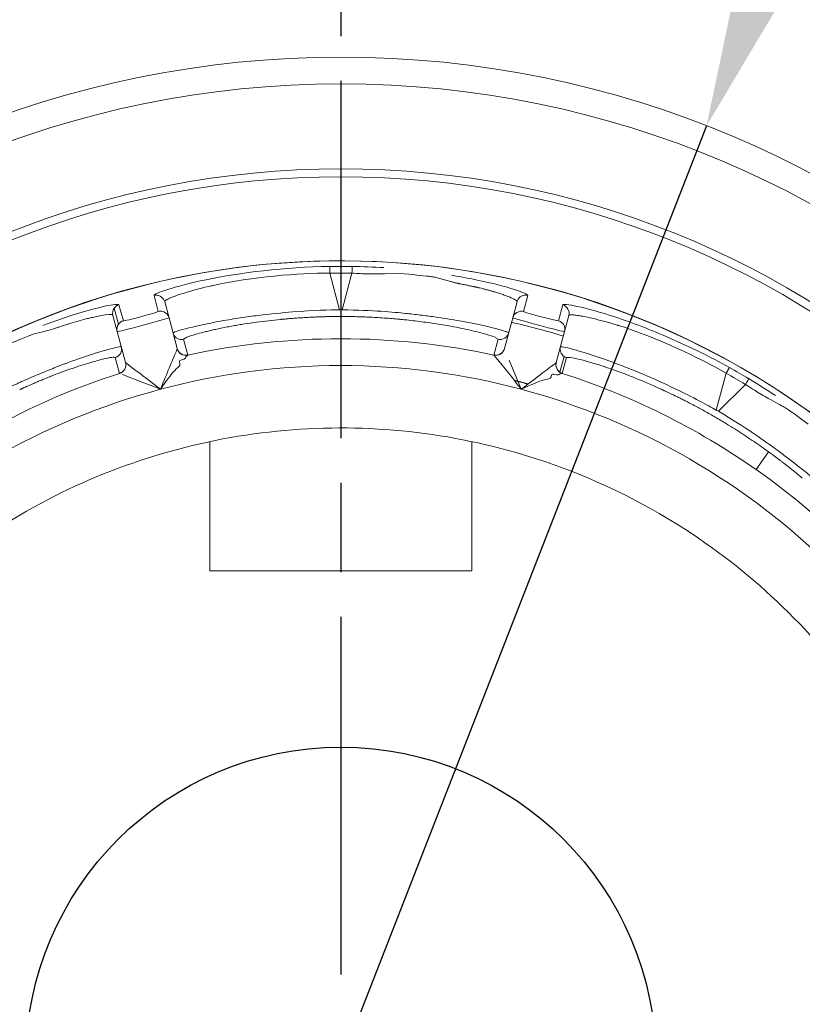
# Model space of a CAD drawing. Extents: x 0 to 283, y 0 to 196.
# Tile 21 of 28: x 228.49 to 232.87, y 95.86 to 101.37. Entities that reach past the tile are written whole.
import ezdxf

# ---------------------------------------------------------------- set-up
doc = ezdxf.new("R2010")
doc.units = 0
doc.linetypes.add('CENTER', pattern=[12, 8, -1, 2, -1])
doc.layers.get('0').update_dxf_attribs({"linetype": 'CONTINUOUS'})
doc.layers.get('DEFPOINTS').update_dxf_attribs({"linetype": 'CONTINUOUS'})
doc.layers.add('CTR', color=7, linetype='CENTER')
doc.layers.add('DIM', color=7, linetype='CONTINUOUS')
doc.layers.add('TANGENT EDGES', color=7, linetype='CONTINUOUS', lineweight=0)
doc.layers.add('VISIBLE', color=255, linetype='CONTINUOUS', lineweight=0)
doc.styles.add('SANSSERIF', font='sanss___.ttf')
doc.dimstyles.new('ISO-25', dxfattribs={"dimtxt": 2.5, "dimasz": 2.5, "dimexe": 1.25, "dimexo": 1, "dimgap": 0.6, "dimtad": 1, "dimdec": 1, "dimzin": 9, "dimdsep": 46, "dimtxsty": 'SANSSERIF', "dimcen": 0.75, "dimadec": 1, "dimazin": 0, "dimtfac": 1, "dimtdec": 1, "dimtmove": 0, "dimatfit": 3, "dimfxl": 1, "dimarcsym": 0})
doc.dimstyles.new('ISO-25$0', dxfattribs={"dimtxt": 2.5, "dimasz": 2.5, "dimexe": 1.25, "dimexo": 1, "dimgap": 0.6, "dimtad": 1, "dimdec": 1, "dimzin": 9, "dimdsep": 46, "dimtxsty": 'SANSSERIF', "dimcen": 0.75, "dimadec": 1, "dimazin": 0, "dimtfac": 1, "dimtdec": 1, "dimtmove": 0, "dimatfit": 3, "dimfxl": 1, "dimarcsym": 0})

# ---------------------------------------------------------------- blocks, each defined once
blk = doc.blocks.new('*D10')
at = {"layer": 'DEFPOINTS', "color": 0, "transparency": 16777216}
for p in [(230.2915, 95.5383), (239.1665, 73.8132), (256.1127, 73.8132)]:
    blk.add_point(p, dxfattribs=at)
at = {"layer": 'DIM', "color": 0, "lineweight": -2, "transparency": 16777216}
for p, q in [((256.1127, 95.5383), (256.1127, 120.1341)), ((232.2915, 95.5383), (258.6127, 95.5383)), ((256.1127, 78.8132), (256.1127, 90.5383)), ((241.1665, 73.8132), (258.6127, 73.8132))]:
    blk.add_line(p, q, dxfattribs=at)
at = {"layer": 'DIM', "color": 0, "transparency": 16777216}
for points in [[(255.2794, 90.5383), (256.946, 90.5383), (256.1127, 95.5383)], [(255.2794, 78.8132), (256.946, 78.8132), (256.1127, 73.8132)]]:
    blk.add_solid(points, dxfattribs=at)
at = {"layer": 'DIM', "color": 0, "transparency": 16777216, "insert": (252.3338, 110.5939), "char_height": 5, "attachment_point": 5, "rotation": 90, "style": 'SANSSERIF'}
blk.add_mtext('43.45', dxfattribs=at)
blk = doc.blocks.new('*D32')
at = {"color": 0, "lineweight": -2, "transparency": 16777216}
for p, q in [((234.1534, 105.4361), (235.9711, 110.094)), ((232.3357, 100.7782), (228.2459, 90.2979)), ((212.8528, 50.8526), (226.4282, 85.64))]:
    blk.add_line(p, q, dxfattribs=at)
at = {"color": 0, "transparency": 16777216}
for points in [[(233.3771, 105.7391), (234.9297, 105.1332), (232.3357, 100.7782)], [(225.6519, 85.943), (227.2045, 85.3371), (228.2459, 90.2979)]]:
    blk.add_solid(points, dxfattribs=at)
at = {"layer": 'DEFPOINTS', "color": 0, "transparency": 16777216}
for p in [(232.3357, 100.7782), (228.2459, 90.2979)]:
    blk.add_point(p, dxfattribs=at)
at = {"color": 0, "transparency": 16777216, "insert": (213.0431, 61.8292), "char_height": 5, "attachment_point": 5, "rotation": 68.6823, "style": 'SANSSERIF'}
blk.add_mtext('∅22.5', dxfattribs=at)

msp = doc.modelspace()

# ---------------------------------------------------------------- linework, layer by layer
msp.add_circle((230.2908, 95.5393), 1.7627)
at = {"layer": 'CTR', "ltscale": 0.25}
msp.add_line((230.2915, 107.0303), (230.2915, 84.0439), dxfattribs=at)
at = {"layer": 'TANGENT EDGES'}
for p, q in [((230.2908, 100.5381), (230.2908, 100.4935)), ((230.2292, 99.9917), (230.2286, 99.9547)), ((230.2286, 99.9547), (230.2838, 99.7488)), ((230.2979, 99.7488), (230.353, 99.9547)), ((229.0744, 99.6879), (229.0499, 99.7774)), ((229.2458, 99.8299), (229.2693, 99.7401)), ((231.3123, 99.7401), (231.3358, 99.8299)), ((231.5317, 99.7774), (231.5072, 99.6879)), ((229.0473, 99.6685), (229.0233, 99.7581)), ((230.2979, 99.7488), (230.2838, 99.7488)), ((229.4112, 99.5841), (229.429, 99.5954)), ((229.4112, 99.5841), (229.4348, 99.4959)), ((231.1468, 99.496), (231.1704, 99.5841)), ((231.1532, 99.5951), (231.1704, 99.5841)), ((229.376, 99.5316), (229.376, 99.5318)), ((229.0862, 99.4542), (229.0863, 99.454)), ((229.4348, 99.4957), (229.4348, 99.4959)), ((231.5387, 99.4884), (231.5151, 99.4003)), ((231.5521, 99.4818), (231.5285, 99.3937)), ((231.5521, 99.4818), (231.5732, 99.4827)), ((232.3901, 99.1882), (232.4452, 99.3941)), ((232.4642, 99.4259), (232.4452, 99.3941)), ((232.4023, 99.1812), (232.553, 99.3319)), ((232.4023, 99.1812), (232.3901, 99.1882)), ((232.6133, 98.8549), (232.6832, 98.9548))]:
    msp.add_line(p, q, dxfattribs=at)
for centre, radius, start, end in [((230.2908, 95.5381), 4.9555, 90, 176.2396), ((230.2908, 95.5381), 4.9555, 3.7604, 90), ((230.2908, 95.5381), 4.4848, 0, 145), ((231.3243, 99.7812), 0.05, 90.0388, 164.9449), ((229.0642, 99.7295), 0.05, 145.0125, 194.9478), ((229.2818, 99.6874), 0.0542, 90.4702, 103.3442), ((229.2814, 99.6916), 0.05, 15, 89.9999), ((231.3002, 99.6916), 0.05, 76.025, 165), ((229.0882, 99.6399), 0.05, 145, 195), ((229.0882, 99.6399), 0.05, 106.0252, 145), ((230.2908, 95.5381), 4.1737, 89.9044, 90.0956), ((231.4934, 99.6399), 0.05, 345, 73.9748), ((229.4007, 99.6329), 0.05, 195.0157, 269.9623), ((231.181, 99.6329), 0.05, 257.7665, 344.9989), ((230.2908, 95.5381), 4.0491, 77.7949, 102.2051), ((229.4243, 99.5448), 0.05, 195, 282.2035), ((229.4242, 99.5445), 0.05, 195, 282.1871), ((231.1574, 99.5448), 0.05, 257.7661, 344.9999), ((231.5674, 99.5294), 0.05, 165.0123, 234.9713), ((229.0379, 99.4413), 0.05, 287.7863, 15), ((229.0381, 99.4411), 0.05, 287.7949, 15), ((231.5435, 99.4411), 0.05, 165, 252.1871), ((231.5437, 99.4413), 0.05, 165, 235), ((230.2908, 95.5381), 3.8992, 90, 105), ((230.2908, 95.5381), 3.8992, 75, 90), ((231.5437, 99.4413), 0.05, 235, 252.2136), ((230.2908, 95.5381), 4.0491, 55, 72.2051), ((230.2908, 95.5381), 3.8992, 105, 135), ((230.2908, 95.5381), 3.8992, 45, 75), ((230.2908, 95.5381), 4.1737, 59.9045, 60.0956), ((230.2908, 95.5381), 4.0491, 47.7949, 55)]:
    msp.add_arc(centre, radius, start, end, dxfattribs=at)
for centre, major_axis, ratio, start_param, end_param in [((230.2908, 95.8844), (-4.2143, 0), 0.965926, -1.585559, -1.556034), ((230.352, 99.9418), (0.0011, 0.05), 0.015547, -1.308973, -0.033514), ((230.3119, 99.6284), (-0.8748, -0.0562), 0.11442, -0.808772, -0.758321), ((230.2248, 99.6668), (0.9381, -0.0907), 0.085481, 0.567883, 0.766747), ((232.3543, 99.0697), (-0.7858, 0.3889), 0.114498, -0.808968, -0.758541), ((230.464, 95.838), (-3.6497, 2.1072), 0.965926, -1.585559, -1.556034), ((232.5456, 99.3212), (0.026, 0.0427), 0.015547, -1.308973, -0.033514), ((232.2999, 98.9921), (-0.6517, 0.3793), 0.235943, -1.66115, -1.562096)]:
    msp.add_ellipse(centre, major_axis=major_axis, ratio=ratio, start_param=start_param, end_param=end_param, dxfattribs=at)
for points, knots in [([(230.2292, 99.9917), (229.9772, 99.9883), (229.7231, 99.9563), (229.3537, 99.8792), (229.2446, 99.8401), (229.2458, 99.8299)], [-1, -1, -1, -1, -0.5, -0.5, 0, 0, 0, 0]), ([(229.3057, 99.7942), (229.3055, 99.795), (229.3054, 99.7963), (229.3084, 99.7997), (229.31, 99.8011), (229.3138, 99.8036), (229.3152, 99.8046), (229.3188, 99.8066), (229.3219, 99.8082), (229.3288, 99.8117), (229.3358, 99.815), (229.3489, 99.8204), (229.3561, 99.8232), (229.3643, 99.8263), (229.37, 99.8284), (229.3709, 99.8287), (229.4175, 99.8453), (229.4667, 99.8589), (229.5233, 99.8733), (229.5395, 99.8772), (229.5579, 99.8815), (229.563, 99.8826), (229.5691, 99.884), (229.5709, 99.8844), (229.5739, 99.8851), (229.5693, 99.884), (229.7928, 99.9339), (230.0549, 99.9549), (230.2286, 99.9547)], [0, 0, 0, 0, 0.0625, 0.0625, 0.09375, 0.09375, 0.109375, 0.109375, 0.125, 0.125, 0.1875, 0.1875, 0.21875, 0.234375, 0.234375, 0.25, 0.25, 0.375, 0.375, 0.4375, 0.4375, 0.46875, 0.46875, 0.484375, 0.484375, 0.5, 0.5, 1, 1, 1, 1]), ([(230.8981, 99.9093), (230.9009, 99.9085), (230.9037, 99.9076), (230.9066, 99.9068), (230.9094, 99.906), (230.9124, 99.9052), (230.9154, 99.9044), (230.9185, 99.9036), (230.9216, 99.9028), (230.9247, 99.9021), (230.9263, 99.9017), (230.9279, 99.9013), (230.9295, 99.9009), (230.9311, 99.9005), (230.9328, 99.9001), (230.9344, 99.8997), (230.9361, 99.8993), (230.9377, 99.899), (230.9394, 99.8986), (230.9411, 99.8982), (230.9428, 99.8978), (230.9445, 99.8975), (230.9462, 99.8971), (230.9479, 99.8967), (230.9497, 99.8963), (230.9514, 99.896), (230.9532, 99.8956), (230.955, 99.8952), (230.9585, 99.8945), (230.9626, 99.8937), (230.9665, 99.8929), (230.9703, 99.8921), (230.9741, 99.8913), (230.9778, 99.8906), (230.9815, 99.8898), (230.9852, 99.8891), (230.9887, 99.8884), (230.9923, 99.8876), (230.9957, 99.8869), (230.9991, 99.8862), (231.006, 99.8848), (231.0125, 99.8835), (231.0187, 99.8822), (231.0218, 99.8815), (231.0249, 99.8809), (231.0279, 99.8803), (231.0294, 99.8799), (231.0309, 99.8796), (231.0323, 99.8793), (231.0338, 99.879), (231.0352, 99.8787), (231.0366, 99.8784), (231.0381, 99.8781), (231.0395, 99.8778), (231.0409, 99.8775), (231.0416, 99.8773), (231.0422, 99.8772), (231.0429, 99.877), (231.0436, 99.8769), (231.0443, 99.8767), (231.045, 99.8766), (231.0463, 99.8763), (231.0477, 99.876), (231.049, 99.8757), (231.0503, 99.8754), (231.0517, 99.8751), (231.0529, 99.8748), (231.0555, 99.8742), (231.0581, 99.8736), (231.0605, 99.873), (231.063, 99.8725), (231.0654, 99.8719), (231.0677, 99.8713), (231.0724, 99.8702), (231.0783, 99.8687), (231.0842, 99.8672), (231.0901, 99.8657), (231.096, 99.8642), (231.1017, 99.8627), (231.1075, 99.8612), (231.1131, 99.8597), (231.1187, 99.8582), (231.1243, 99.8566), (231.1298, 99.8551), (231.1352, 99.8536), (231.1379, 99.8528), (231.1405, 99.852), (231.1432, 99.8513), (231.1458, 99.8505), (231.1484, 99.8497), (231.151, 99.849), (231.1562, 99.8474), (231.1613, 99.8459), (231.1663, 99.8444), (231.1712, 99.8428), (231.1758, 99.8414), (231.1798, 99.8401), (231.1839, 99.8387), (231.188, 99.8374), (231.192, 99.836), (231.196, 99.8347), (231.2, 99.8333), (231.204, 99.8319), (231.2119, 99.8291), (231.2195, 99.8262), (231.2267, 99.8234), (231.2303, 99.822), (231.2338, 99.8206), (231.2372, 99.8192), (231.2405, 99.8178), (231.2437, 99.8164), (231.2468, 99.815), (231.2529, 99.8123), (231.2583, 99.8096), (231.2627, 99.8071), (231.2717, 99.802), (231.2769, 99.7976), (231.2759, 99.7942)], [0.4375, 0.4375, 0.4375, 0.4375, 0.4475446, 0.4475446, 0.4475446, 0.4575893, 0.4575893, 0.4575893, 0.4676339, 0.4676339, 0.4676339, 0.4726562, 0.4726562, 0.4726562, 0.4776786, 0.4776786, 0.4776786, 0.4827009, 0.4827009, 0.4827009, 0.4877232, 0.4877232, 0.4877232, 0.4927455, 0.4927455, 0.4927455, 0.4977679, 0.4977679, 0.4977679, 0.5078125, 0.5078125, 0.5078125, 0.5178571, 0.5178571, 0.5178571, 0.5279018, 0.5279018, 0.5279018, 0.5379464, 0.5379464, 0.5379464, 0.5580357, 0.5580357, 0.5580357, 0.5680804, 0.5680804, 0.5680804, 0.5731027, 0.5731027, 0.5731027, 0.578125, 0.578125, 0.578125, 0.5831473, 0.5831473, 0.5831473, 0.5856585, 0.5856585, 0.5856585, 0.5881696, 0.5881696, 0.5881696, 0.593192, 0.593192, 0.593192, 0.5982143, 0.5982143, 0.5982143, 0.6082589, 0.6082589, 0.6082589, 0.6183036, 0.6183036, 0.6183036, 0.6383929, 0.6383929, 0.6383929, 0.6584821, 0.6584821, 0.6584821, 0.6785714, 0.6785714, 0.6785714, 0.6986607, 0.6986607, 0.6986607, 0.7087054, 0.7087054, 0.7087054, 0.71875, 0.71875, 0.71875, 0.7388393, 0.7388393, 0.7388393, 0.7589286, 0.7589286, 0.7589286, 0.7790179, 0.7790179, 0.7790179, 0.7991071, 0.7991071, 0.7991071, 0.8392857, 0.8392857, 0.8392857, 0.859375, 0.859375, 0.859375, 0.8794643, 0.8794643, 0.8794643, 0.9196429, 0.9196429, 0.9196429, 0.9999907, 0.9999907, 0.9999907, 0.9999907]), ([(228.6307, 99.6274), (228.6397, 99.6295), (228.6492, 99.632), (228.6639, 99.6362), (228.6689, 99.6377), (228.6791, 99.6409), (228.6888, 99.6441), (228.6909, 99.6448), (228.6966, 99.6468), (228.711, 99.6518), (228.7168, 99.6537), (228.7302, 99.6583), (228.7419, 99.6621), (228.7633, 99.6691), (228.7846, 99.6757), (228.8184, 99.6855), (228.8357, 99.6902), (228.8615, 99.697), (228.8701, 99.6991), (228.8828, 99.7022), (228.887, 99.7032), (228.8953, 99.7051), (228.8959, 99.7053), (229.0264, 99.734), (229.0153, 99.7188), (229.0159, 99.7165)], [0.4375, 0.4375, 0.4375, 0.4375, 0.46875, 0.46875, 0.484375, 0.484375, 0.5, 0.5, 0.53125, 0.53125, 0.546875, 0.546875, 0.5625, 0.5625, 0.625, 0.625, 0.6875, 0.6875, 0.71875, 0.71875, 0.734375, 0.734375, 0.75, 0.75, 0.9999558, 0.9999558, 0.9999558, 0.9999558]), ([(230.2838, 99.7488), (230.2288, 99.7485), (230.1382, 99.7463), (229.9625, 99.7325), (229.8975, 99.7262), (229.7962, 99.7136), (229.7619, 99.7089), (229.7106, 99.7012), (229.6936, 99.6985), (229.6599, 99.693), (229.6381, 99.6892), (229.4463, 99.6544), (229.3511, 99.6248), (229.3524, 99.62)], [0, 0, 0, 0, 0.25, 0.25, 0.375, 0.375, 0.4375, 0.4375, 0.46875, 0.46875, 0.5, 0.5, 1, 1, 1, 1]), ([(231.2293, 99.62), (231.2294, 99.6203), (231.2293, 99.6209), (231.226, 99.6228), (231.2244, 99.6235), (231.2205, 99.6251), (231.219, 99.6257), (231.2153, 99.627), (231.2121, 99.6281), (231.1999, 99.6321), (231.1801, 99.6379), (231.111, 99.6559), (231.0402, 99.6718), (230.912, 99.6948), (230.8647, 99.7024), (230.7885, 99.7131), (230.749, 99.7183), (230.7079, 99.7231), (230.6801, 99.7262), (230.6598, 99.7284), (230.5879, 99.7358), (230.4723, 99.7472), (230.2979, 99.7488)], [0, 0, 0, 0, 0.0625, 0.0625, 0.09375, 0.09375, 0.109375, 0.109375, 0.125, 0.125, 0.25, 0.25, 0.5, 0.5, 0.625, 0.625, 0.6875, 0.71875, 0.71875, 0.75, 0.75, 1, 1, 1, 1]), ([(232.4452, 99.3941), (232.295, 99.4811), (232.0574, 99.594), (231.8389, 99.6626), (231.8434, 99.6612), (231.8405, 99.6621), (231.8388, 99.6626), (231.8328, 99.6645), (231.8278, 99.666), (231.8097, 99.6715), (231.7937, 99.6763), (231.7375, 99.6921), (231.6882, 99.7049), (231.6394, 99.7139), (231.6385, 99.714), (231.6325, 99.715), (231.6239, 99.7165), (231.6163, 99.7176), (231.6022, 99.7195), (231.5945, 99.7202), (231.5868, 99.7206), (231.5833, 99.7207), (231.5792, 99.7207), (231.5774, 99.7207), (231.5729, 99.7203), (231.5709, 99.7199), (231.5665, 99.7185), (231.5659, 99.7174), (231.5657, 99.7165)], [-1, -1, -1, -1, -0.5, -0.5, -0.484375, -0.484375, -0.46875, -0.46875, -0.4375, -0.4375, -0.375, -0.375, -0.25, -0.25, -0.234375, -0.234375, -0.21875, -0.1875, -0.1875, -0.125, -0.125, -0.109375, -0.109375, -0.09375, -0.09375, -0.0625, -0.0625, 0, 0, 0, 0]), ([(229.4806, 99.6126), (229.4931, 99.6163), (229.5073, 99.6201), (229.5232, 99.6241), (229.5311, 99.6261), (229.5394, 99.6282), (229.5482, 99.6303), (229.5569, 99.6324), (229.5661, 99.6345), (229.5756, 99.6366), (229.5804, 99.6377), (229.5853, 99.6388), (229.5903, 99.6399), (229.5953, 99.641), (229.6003, 99.6421), (229.6055, 99.6432), (229.6107, 99.6443), (229.616, 99.6454), (229.6213, 99.6465), (229.6267, 99.6476), (229.6322, 99.6487), (229.6378, 99.6498), (229.6489, 99.652), (229.6605, 99.6543), (229.6724, 99.6565)], [0.25, 0.25, 0.25, 0.25, 0.3214286, 0.3214286, 0.3214286, 0.3571429, 0.3571429, 0.3571429, 0.3928571, 0.3928571, 0.3928571, 0.4107143, 0.4107143, 0.4107143, 0.4285714, 0.4285714, 0.4285714, 0.4464286, 0.4464286, 0.4464286, 0.4642857, 0.4642857, 0.4642857, 0.5, 0.5, 0.5, 0.5]), ([(232.3901, 99.1882), (232.3423, 99.2154), (232.2627, 99.2588), (232.1037, 99.3347), (232.0443, 99.3617), (231.9503, 99.4015), (231.9182, 99.4146), (231.87, 99.4336), (231.8539, 99.4398), (231.8219, 99.4518), (231.8011, 99.4594), (231.6176, 99.5252), (231.5203, 99.5472), (231.519, 99.5423)], [0, 0, 0, 0, 0.25, 0.25, 0.375, 0.375, 0.4375, 0.4375, 0.46875, 0.46875, 0.5, 0.5, 1, 1, 1, 1]), ([(231.6265, 99.4718), (231.6391, 99.4687), (231.6534, 99.4649), (231.6691, 99.4605), (231.677, 99.4583), (231.6853, 99.4559), (231.6939, 99.4533), (231.7025, 99.4507), (231.7115, 99.448), (231.7208, 99.4451), (231.7255, 99.4436), (231.7303, 99.4421), (231.7351, 99.4406), (231.74, 99.439), (231.7449, 99.4374), (231.75, 99.4358), (231.755, 99.4342), (231.7601, 99.4325), (231.7654, 99.4307), (231.7706, 99.429), (231.7759, 99.4272), (231.7813, 99.4254), (231.792, 99.4218), (231.8031, 99.4179), (231.8146, 99.4139)], [-0.75, -0.75, -0.75, -0.75, -0.6785714, -0.6785714, -0.6785714, -0.6428571, -0.6428571, -0.6428571, -0.6071429, -0.6071429, -0.6071429, -0.5892857, -0.5892857, -0.5892857, -0.5714286, -0.5714286, -0.5714286, -0.5535714, -0.5535714, -0.5535714, -0.5357143, -0.5357143, -0.5357143, -0.5, -0.5, -0.5, -0.5])]:
    msp.add_open_spline(points, degree=3, knots=knots, dxfattribs=at)
for points in [[(231.0458, 99.9172), (231.1394, 99.8976), (231.212, 99.8784), (231.2611, 99.8628)], [(231.2611, 99.8628), (231.3107, 99.8471), (231.3364, 99.835), (231.3358, 99.8299)], [(229.2574, 99.8312), (229.2792, 99.8312), (229.3, 99.8152), (229.3057, 99.7942)], [(231.5657, 99.7165), (231.5724, 99.7414), (231.5564, 99.77), (231.5317, 99.7774)], [(232.5716, 99.3639), (232.623, 99.3332), (232.6732, 99.3016), (232.7217, 99.2695)]]:
    msp.add_open_spline(points, degree=3, dxfattribs=at)
at = {"layer": 'VISIBLE'}
for p, q in [((230.5357, 99.9512), (230.6189, 99.9526)), ((230.6189, 99.9526), (230.6965, 99.946)), ((230.8376, 99.9267), (230.8981, 99.9093)), ((229.3057, 99.7942), (229.3297, 99.7046)), ((231.2759, 99.7942), (231.2519, 99.7046)), ((231.2759, 99.7942), (231.2759, 99.7942)), ((229.2695, 99.74), (229.2441, 99.7309)), ((229.0159, 99.7165), (229.0399, 99.6269)), ((229.0159, 99.7165), (229.0159, 99.7165)), ((229.3297, 99.7046), (229.376, 99.5318)), ((229.803, 99.6776), (229.9537, 99.6954)), ((231.2519, 99.7046), (231.2057, 99.5318)), ((231.4127, 99.7095), (231.4807, 99.6925)), ((231.4808, 99.6925), (231.5073, 99.6878)), ((231.5417, 99.6269), (231.5657, 99.7165)), ((229.0399, 99.6269), (229.0862, 99.4542)), ((231.5417, 99.6269), (231.4954, 99.4542)), ((228.4382, 99.5583), (228.5056, 99.5873)), ((231.2057, 99.5316), (231.2057, 99.5318)), ((229.0532, 99.3937), (229.0295, 99.4818)), ((229.0863, 99.454), (229.1412, 99.4123)), ((229.3884, 99.4561), (229.3911, 99.4487)), ((229.3911, 99.4487), (229.391, 99.4413)), ((229.4122, 99.4729), (229.4014, 99.4699)), ((229.4213, 99.4792), (229.4122, 99.4729)), ((229.4227, 99.4824), (229.4213, 99.4792)), ((229.4246, 99.4852), (229.4227, 99.4824)), ((229.4348, 99.4957), (229.4246, 99.4852)), ((231.1468, 99.4957), (231.1468, 99.496)), ((231.1585, 99.4813), (231.1468, 99.4957)), ((231.235, 99.3868), (231.1585, 99.4813)), ((231.3, 99.3044), (231.2323, 99.4681)), ((231.4953, 99.454), (231.4954, 99.4542)), ((229.0532, 99.3937), (229.0534, 99.3935)), ((231.5283, 99.3935), (231.5142, 99.3895)), ((231.5283, 99.3935), (231.5285, 99.3937)), ((229.0705, 99.3875), (229.1842, 99.343)), ((229.1842, 99.343), (229.2292, 99.3253)), ((229.3049, 99.3374), (229.2816, 99.3044)), ((229.3161, 99.353), (229.3049, 99.3374)), ((231.467, 99.3746), (231.4632, 99.3683)), ((231.4683, 99.3824), (231.467, 99.3746)), ((231.4973, 99.385), (231.4865, 99.3878)), ((231.5083, 99.386), (231.4973, 99.385)), ((231.5112, 99.388), (231.5083, 99.386)), ((231.5142, 99.3895), (231.5112, 99.388)), ((229.2292, 99.3253), (229.2816, 99.3044)), ((231.3366, 99.3214), (231.3, 99.3044)), ((231.3542, 99.3293), (231.3366, 99.3214)), ((232.905, 99.1088), (232.8461, 99.1526)), ((229.5583, 99.0117), (229.5583, 98.2881)), ((231.0233, 98.2881), (231.0233, 99.0117)), ((229.5583, 98.2881), (231.0233, 98.2881))]:
    msp.add_line(p, q, dxfattribs=at)
for radius in [5.625, 5.475]:
    msp.add_circle((230.2908, 95.5381), radius, dxfattribs=at)
for centre, radius, start, end in [((230.2908, 95.5381), 5, 90, 176.2731), ((230.2908, 95.5381), 5, 3.7269, 90), ((230.2908, 95.5381), 4.485, 0, 180), ((230.2907, 95.5286), 4.4635, 89.199, 90.7904), ((229.2574, 99.783), 0.0483, 90.0294, 103.8751), ((229.0642, 99.7295), 0.0499, 106.5956, 145.0333), ((231.3243, 99.7812), 0.05, 164.9449, 164.9849), ((231.3242, 99.7817), 0.0495, 76.4849, 89.9906), ((229.0642, 99.7295), 0.05, 194.9478, 194.9877), ((230.2908, 95.5381), 4.25, 72.9774, 77.0226), ((229.4006, 99.6327), 0.0498, 270.0597, 282.2873), ((229.0143, 99.5294), 0.05, 287.7465, 14.9982), ((231.1574, 99.5445), 0.05, 257.7949, 345), ((231.567, 99.5288), 0.0493, 234.9242, 252.4094), ((230.2908, 95.5381), 4.0491, 107.7949, 132.2051), ((230.286, 95.5299), 4.4635, 59.199, 60.7904), ((230.2902, 95.5466), 3.5415, 88.7364, 100.0136), ((230.2918, 95.5466), 3.5415, 77.4864, 88.7636), ((230.2885, 95.5463), 3.5415, 99.9864, 111.2636), ((230.2935, 95.5462), 3.5415, 66.2364, 77.5136), ((230.2869, 95.5457), 3.5415, 111.2364, 122.5136), ((230.2908, 95.5381), 3.55, 43.75, 66.25), ((230.2976, 95.5434), 3.5415, 32.4864, 43.7636)]:
    msp.add_arc(centre, radius, start, end, dxfattribs=at)
for centre, major_axis, ratio, start_param, end_param in [((230.3635, 100.3636), (1.0245, -0.0769), 0.397758, -1.551128, -1.45955), ((230.3868, 100.5801), (0.9561, -0.0993), 0.650999, -1.440633, -1.347314), ((230.3368, 100.0179), (0.9597, -0.1195), 0.030048, -1.18294, -1.098821), ((230.285, 99.6168), (-0.836, -0.0444), 0.125738, -0.859897, -0.807891), ((230.2842, 99.6082), (-0.8348, -0.0387), 0.133691, -0.962647, -0.859446), ((230.4041, 99.7607), (-0.9919, -0.1768), 0.043377, -0.381429, -0.19284), ((230.2232, 99.7118), (0.9411, -0.1288), 0.059221, 0.374107, 0.569792), ((230.1683, 99.7633), (1.0016, -0.1795), 0.043108, 0.19027, 0.377794), ((228.0451, 99.1944), (1.0178, 0.3476), 0.025088, 0.193013, 0.377664), ((228.0651, 99.2079), (0.9975, 0.3344), 0.022988, -0.000811, 0.194091), ((228.1717, 99.0819), (0.8544, 0.3891), 0.085523, 0.565198, 0.765422), ((228.1432, 99.119), (0.8819, 0.3591), 0.058779, 0.371684, 0.567779), ((228.0747, 99.1366), (0.9545, 0.3447), 0.043182, 0.187689, 0.375487), ((228.0084, 99.1621), (1.0211, 0.3197), 0.035378, 0.001485, 0.187021), ((232.4994, 99.1387), (-0.9466, 0.3425), 0.043389, -0.381732, -0.192908), ((232.3252, 99.0732), (-0.7462, 0.3795), 0.125762, -0.860083, -0.808097), ((232.3201, 99.0662), (-0.7423, 0.3839), 0.133705, -0.962803, -0.859634), ((231.2803, 99.2973), (-0.2197, 0.2846), 0.054609, -1.431124, -1.293211), ((231.3229, 99.323), (0.2511, -0.3155), 0.073145, -1.710397, -1.570054), ((232.3107, 99.0379), (-0.7412, 0.4017), 0.161988, -1.16458, -0.958963), ((232.2925, 98.9903), (0.7087, -0.4141), 0.223387, -4.935101, -4.801706), ((232.2925, 98.9903), (0.7087, -0.4141), 0.223387, -4.963543, -4.935101), ((232.2873, 99.0037), (0.748, -0.4428), 0.201561, 1.196551, 1.321708), ((232.3573, 99.026), (0.6254, -0.3827), 0.164303, 1.126509, 1.197618)]:
    msp.add_ellipse(centre, major_axis=major_axis, ratio=ratio, start_param=start_param, end_param=end_param, dxfattribs=at)
for points in [[(230.3531, 99.9917), (230.413, 99.9909), (230.4722, 99.9886), (230.5303, 99.985)], [(230.9102, 99.9425), (230.9581, 99.9346), (231.0034, 99.9261), (231.0458, 99.9172)], [(229.0499, 99.7774), (229.0458, 99.7869), (228.9376, 99.7679), (228.7551, 99.708)], [(231.5317, 99.7774), (231.5337, 99.7821), (231.5629, 99.7793), (231.6137, 99.7681)], [(231.3123, 99.7401), (231.3124, 99.739), (231.3248, 99.7348), (231.3431, 99.7292)], [(231.6137, 99.7681), (231.6652, 99.7568), (231.7388, 99.7368), (231.829, 99.7072)], [(228.7551, 99.708), (228.714, 99.6945), (228.6704, 99.6792), (228.625, 99.6621)], [(229.1065, 99.6938), (229.0879, 99.6895), (229.0751, 99.687), (229.0744, 99.6879)], [(231.829, 99.7072), (231.9196, 99.6774), (232.0248, 99.6373), (232.1351, 99.5889)], [(228.5056, 99.5873), (228.5305, 99.5978), (228.5555, 99.6078), (228.57, 99.6121)], [(228.57, 99.6121), (228.5852, 99.6167), (228.6127, 99.6231), (228.6307, 99.6274)], [(232.1351, 99.5889), (232.2429, 99.5417), (232.3555, 99.4867), (232.4642, 99.4259)], [(229.4014, 99.4699), (229.3926, 99.4674), (229.3846, 99.4639), (229.3884, 99.4561)], [(229.1412, 99.4123), (229.149, 99.4065), (229.2008, 99.3679), (229.2816, 99.3044)], [(229.3488, 99.3957), (229.3412, 99.3866), (229.3265, 99.3677), (229.3161, 99.353)], [(229.3799, 99.4271), (229.3668, 99.4156), (229.3564, 99.4048), (229.3488, 99.3957)], [(229.391, 99.4413), (229.3897, 99.4371), (229.3863, 99.4327), (229.3799, 99.4271)], [(231.4865, 99.3878), (231.4775, 99.3901), (231.469, 99.3911), (231.4683, 99.3824)], [(231.4038, 99.3499), (231.3926, 99.3458), (231.3705, 99.3368), (231.3542, 99.3293)], [(231.4465, 99.3615), (231.4293, 99.3581), (231.4149, 99.354), (231.4038, 99.3499)], [(231.4632, 99.3683), (231.4599, 99.3652), (231.4548, 99.3632), (231.4465, 99.3615)], [(232.6321, 99.2814), (232.6067, 99.2967), (232.5804, 99.3136), (232.553, 99.3319)], [(232.7822, 99.1971), (232.7677, 99.2063), (232.7509, 99.2161), (232.7094, 99.2378)], [(232.6967, 98.989), (232.6512, 99.0219), (232.5575, 99.0899), (232.4023, 99.1812)]]:
    msp.add_open_spline(points, degree=3, dxfattribs=at)
for points, knots in [([(230.77, 99.9379), (230.7777, 99.937), (230.785, 99.9361), (230.7919, 99.9351), (230.7954, 99.9346), (230.7988, 99.9341), (230.8021, 99.9336), (230.8054, 99.9331), (230.8086, 99.9326), (230.8117, 99.932), (230.8148, 99.9315), (230.8179, 99.9309), (230.8208, 99.9304), (230.8268, 99.9292), (230.8323, 99.928), (230.8376, 99.9267)], [0.3125, 0.3125, 0.3125, 0.3125, 0.33035714, 0.33035714, 0.33035714, 0.33928571, 0.33928571, 0.33928571, 0.34821429, 0.34821429, 0.34821429, 0.35714286, 0.35714286, 0.35714286, 0.375, 0.375, 0.375, 0.375]), ([(229.2441, 99.7309), (229.2441, 99.7309), (229.2441, 99.7309), (229.2297, 99.7265), (229.2091, 99.7203), (229.1767, 99.7115)], [-0.7500263, -0.7500263, -0.7500263, -0.7500263, -0.75, -0.75, -0.5000049, -0.5000049, -0.5000049, -0.5000049]), ([(231.3431, 99.7292), (231.3431, 99.7292), (231.3431, 99.7292), (231.3614, 99.7236), (231.3802, 99.7181), (231.4127, 99.7095)], [0.2499715, 0.2499715, 0.2499715, 0.2499715, 0.25, 0.25, 0.5000049, 0.5000049, 0.5000049, 0.5000049]), ([(229.0399, 99.6269), (229.0404, 99.6252), (229.1095, 99.6428), (229.2613, 99.6835), (229.3302, 99.7029), (229.3297, 99.7046)], [0, 0, 0, 0, 0.5, 0.5, 1, 1, 1, 1]), ([(229.1767, 99.7115), (229.1443, 99.7028), (229.1251, 99.6981), (229.1065, 99.6938), (229.1065, 99.6938), (229.1065, 99.6938)], [-0.5000049, -0.5000049, -0.5000049, -0.5000049, -0.25, -0.25, -0.2499715, -0.2499715, -0.2499715, -0.2499715]), ([(229.9537, 99.6954), (229.9556, 99.6956), (229.9574, 99.6957), (229.9593, 99.6959), (229.9622, 99.6962), (229.9652, 99.6965), (229.9684, 99.6968), (229.9716, 99.6971), (229.975, 99.6974), (229.9785, 99.6977), (229.9821, 99.698), (229.9858, 99.6983), (229.9896, 99.6986), (229.9935, 99.699), (229.9976, 99.6993), (230.0018, 99.6997), (230.006, 99.7), (230.0103, 99.7004), (230.0149, 99.7007), (230.0194, 99.7011), (230.0242, 99.7015), (230.0291, 99.7018), (230.034, 99.7022), (230.039, 99.7026), (230.0443, 99.7029), (230.0495, 99.7033), (230.055, 99.7037), (230.0606, 99.7041), (230.0718, 99.7048), (230.0837, 99.7055), (230.0964, 99.7063), (230.109, 99.707), (230.1224, 99.7077), (230.1365, 99.7083), (230.1436, 99.7086), (230.1509, 99.7089), (230.1583, 99.7092), (230.1657, 99.7095), (230.1734, 99.7098), (230.1812, 99.71), (230.189, 99.7103), (230.197, 99.7105), (230.2052, 99.7107), (230.2134, 99.7109), (230.2217, 99.7111), (230.2303, 99.7113), (230.2474, 99.7116), (230.2653, 99.7118), (230.2839, 99.7118)], [0.75, 0.75, 0.75, 0.75, 0.7589286, 0.7589286, 0.7589286, 0.7723214, 0.7723214, 0.7723214, 0.7857143, 0.7857143, 0.7857143, 0.7991071, 0.7991071, 0.7991071, 0.8125, 0.8125, 0.8125, 0.8258929, 0.8258929, 0.8258929, 0.8392857, 0.8392857, 0.8392857, 0.8526786, 0.8526786, 0.8526786, 0.8660714, 0.8660714, 0.8660714, 0.8928571, 0.8928571, 0.8928571, 0.9196429, 0.9196429, 0.9196429, 0.9330357, 0.9330357, 0.9330357, 0.9464286, 0.9464286, 0.9464286, 0.9598214, 0.9598214, 0.9598214, 0.9732143, 0.9732143, 0.9732143, 1, 1, 1, 1]), ([(230.2978, 99.7118), (230.3088, 99.7118), (230.3203, 99.7117), (230.332, 99.7116), (230.3438, 99.7114), (230.356, 99.7112), (230.3684, 99.7109), (230.3809, 99.7107), (230.3937, 99.7103), (230.4069, 99.7099), (230.42, 99.7094), (230.4334, 99.7089), (230.4472, 99.7082), (230.4609, 99.7076), (230.475, 99.7069), (230.4893, 99.7061), (230.5036, 99.7052), (230.5181, 99.7043), (230.5329, 99.7033), (230.5477, 99.7022), (230.5628, 99.7011), (230.578, 99.6998), (230.5912, 99.6987), (230.6046, 99.6976), (230.6181, 99.6963)], [0, 0, 0, 0, 0.0357143, 0.0357143, 0.0357143, 0.0714286, 0.0714286, 0.0714286, 0.1071429, 0.1071429, 0.1071429, 0.1428571, 0.1428571, 0.1428571, 0.1785714, 0.1785714, 0.1785714, 0.2142857, 0.2142857, 0.2142857, 0.25, 0.25, 0.25, 0.2811051, 0.2811051, 0.2811051, 0.2811051]), ([(230.6181, 99.6963), (230.6201, 99.6961), (230.6221, 99.6959), (230.6241, 99.6957), (230.6397, 99.6943), (230.6554, 99.6927), (230.6712, 99.691), (230.6869, 99.6892), (230.7028, 99.6874), (230.7187, 99.6855), (230.7346, 99.6835), (230.7505, 99.6815), (230.7664, 99.6793), (230.7823, 99.6772), (230.7981, 99.6749), (230.8138, 99.6725), (230.8295, 99.6702), (230.8451, 99.6677), (230.8604, 99.6651), (230.8758, 99.6625), (230.8909, 99.6599), (230.9057, 99.6571)], [0.2811051, 0.2811051, 0.2811051, 0.2811051, 0.2857143, 0.2857143, 0.2857143, 0.3214286, 0.3214286, 0.3214286, 0.3571429, 0.3571429, 0.3571429, 0.3928571, 0.3928571, 0.3928571, 0.4285714, 0.4285714, 0.4285714, 0.4642857, 0.4642857, 0.4642857, 0.5, 0.5, 0.5, 0.5]), ([(231.5417, 99.6269), (231.5413, 99.6252), (231.4719, 99.6429), (231.3202, 99.6835), (231.2515, 99.7029), (231.2519, 99.7046)], [-1, -1, -1, -1, -0.5, -0.5, 0, 0, 0, 0]), ([(228.988, 99.527), (228.9748, 99.5233), (228.9599, 99.519), (228.9434, 99.514), (228.9351, 99.5115), (228.9264, 99.5088), (228.9174, 99.506), (228.9083, 99.5031), (228.8988, 99.5001), (228.889, 99.4968), (228.8791, 99.4936), (228.8689, 99.4902), (228.8583, 99.4866), (228.8477, 99.4831), (228.8367, 99.4793), (228.8253, 99.4753), (228.8139, 99.4713), (228.8022, 99.4672), (228.79, 99.4628)], [0.25, 0.25, 0.25, 0.25, 0.3214286, 0.3214286, 0.3214286, 0.3571429, 0.3571429, 0.3571429, 0.3928571, 0.3928571, 0.3928571, 0.4285714, 0.4285714, 0.4285714, 0.4642857, 0.4642857, 0.4642857, 0.5, 0.5, 0.5, 0.5]), ([(229.2816, 99.3044), (229.3008, 99.3522), (229.3187, 99.3953), (229.3358, 99.4362), (229.3401, 99.4465), (229.3448, 99.4576), (229.3461, 99.4606), (229.3481, 99.4653), (229.3462, 99.4609), (229.3618, 99.4968), (229.3655, 99.5047), (229.3731, 99.5244), (229.3755, 99.5306), (229.376, 99.5316)], [0, 0, 0, 0, 0.25, 0.25, 0.375, 0.375, 0.4375, 0.4375, 0.5, 0.5, 0.75, 0.75, 1, 1, 1, 1]), ([(228.79, 99.4628), (228.7784, 99.4586), (228.7663, 99.4542), (228.754, 99.4495), (228.7478, 99.4472), (228.7416, 99.4449), (228.7353, 99.4425), (228.729, 99.4401), (228.7226, 99.4376), (228.7161, 99.4351), (228.7097, 99.4326), (228.7031, 99.4301), (228.6965, 99.4275), (228.69, 99.4249), (228.6833, 99.4223), (228.6766, 99.4196), (228.6631, 99.4142), (228.6494, 99.4087), (228.6355, 99.403), (228.6216, 99.3973), (228.6075, 99.3914), (228.5932, 99.3853), (228.5645, 99.3732), (228.5351, 99.3605), (228.5051, 99.3471)], [0.5, 0.5, 0.5, 0.5, 0.5357143, 0.5357143, 0.5357143, 0.5535714, 0.5535714, 0.5535714, 0.5714286, 0.5714286, 0.5714286, 0.5892857, 0.5892857, 0.5892857, 0.6071429, 0.6071429, 0.6071429, 0.6428571, 0.6428571, 0.6428571, 0.6785714, 0.6785714, 0.6785714, 0.75, 0.75, 0.75, 0.75]), ([(231.3, 99.3044), (231.3405, 99.3362), (231.3776, 99.3645), (231.4128, 99.3914), (231.4217, 99.3982), (231.4313, 99.4054), (231.4339, 99.4074), (231.438, 99.4105), (231.4342, 99.4076), (231.4656, 99.4309), (231.4728, 99.4359), (231.4892, 99.4492), (231.4944, 99.4533), (231.4953, 99.454)], [0, 0, 0, 0, 0.25, 0.25, 0.375, 0.375, 0.4375, 0.4375, 0.5, 0.5, 0.75, 0.75, 1, 1, 1, 1]), ([(228.4947, 99.3026), (228.495, 99.3027), (228.4953, 99.3028), (228.4956, 99.303), (228.496, 99.3031), (228.4963, 99.3033), (228.4967, 99.3035), (228.4971, 99.3037), (228.4975, 99.3038), (228.4979, 99.304), (228.4984, 99.3042), (228.4988, 99.3045), (228.4993, 99.3047), (228.4998, 99.3049), (228.5003, 99.3051), (228.5009, 99.3054), (228.5014, 99.3056), (228.502, 99.3059), (228.5026, 99.3062), (228.5037, 99.3067), (228.505, 99.3073), (228.5064, 99.3079), (228.5078, 99.3086), (228.5093, 99.3092), (228.5109, 99.31), (228.5125, 99.3107), (228.5143, 99.3115), (228.5161, 99.3123), (228.5179, 99.3131), (228.5198, 99.314), (228.5218, 99.3149), (228.5238, 99.3158), (228.526, 99.3167), (228.5282, 99.3177), (228.5326, 99.3197), (228.5375, 99.3219), (228.5428, 99.3242), (228.5454, 99.3254), (228.5481, 99.3266), (228.5509, 99.3278), (228.5537, 99.329), (228.5567, 99.3303), (228.5597, 99.3316), (228.5657, 99.3343), (228.5721, 99.337), (228.5789, 99.3399), (228.5857, 99.3428), (228.5928, 99.3459), (228.6003, 99.349), (228.6078, 99.3522), (228.6156, 99.3555), (228.6238, 99.3588), (228.6319, 99.3622), (228.6404, 99.3656), (228.6491, 99.3692), (228.6579, 99.3727), (228.6669, 99.3763), (228.6762, 99.3799), (228.6854, 99.3836), (228.6949, 99.3872), (228.7046, 99.3909), (228.7241, 99.3983), (228.7442, 99.4058), (228.7647, 99.413)], [0.25, 0.25, 0.25, 0.25, 0.2544643, 0.2544643, 0.2544643, 0.2589286, 0.2589286, 0.2589286, 0.2633929, 0.2633929, 0.2633929, 0.2678571, 0.2678571, 0.2678571, 0.2723214, 0.2723214, 0.2723214, 0.2767857, 0.2767857, 0.2767857, 0.2857143, 0.2857143, 0.2857143, 0.2946429, 0.2946429, 0.2946429, 0.3035714, 0.3035714, 0.3035714, 0.3125, 0.3125, 0.3125, 0.3214286, 0.3214286, 0.3214286, 0.3392857, 0.3392857, 0.3392857, 0.3482143, 0.3482143, 0.3482143, 0.3571429, 0.3571429, 0.3571429, 0.375, 0.375, 0.375, 0.3928571, 0.3928571, 0.3928571, 0.4107143, 0.4107143, 0.4107143, 0.4285714, 0.4285714, 0.4285714, 0.4464286, 0.4464286, 0.4464286, 0.4642857, 0.4642857, 0.4642857, 0.5, 0.5, 0.5, 0.5]), ([(228.5051, 99.3471), (228.5015, 99.3454), (228.4976, 99.3437), (228.4934, 99.3418), (228.4913, 99.3408), (228.4891, 99.3398), (228.4869, 99.3388), (228.4846, 99.3378), (228.4824, 99.3368), (228.48, 99.3357), (228.4753, 99.3335), (228.4703, 99.3312), (228.465, 99.3288), (228.4597, 99.3263), (228.4542, 99.3237), (228.4484, 99.321), (228.4426, 99.3182), (228.4365, 99.3154), (228.4301, 99.3123), (228.4237, 99.3093), (228.4171, 99.3061), (228.4102, 99.3027), (228.4032, 99.2994), (228.396, 99.2959), (228.3886, 99.2922), (228.3811, 99.2885), (228.3733, 99.2847), (228.3653, 99.2807), (228.3573, 99.2766), (228.3489, 99.2725), (228.3404, 99.2681), (228.3318, 99.2637), (228.3229, 99.2592), (228.3138, 99.2544), (228.3046, 99.2497), (228.2952, 99.2448), (228.2855, 99.2397), (228.2759, 99.2346), (228.2659, 99.2292), (228.2557, 99.2237), (228.2353, 99.2127), (228.2139, 99.2009), (228.1915, 99.1882)], [0.75, 0.75, 0.75, 0.75, 0.7678571, 0.7678571, 0.7678571, 0.7767857, 0.7767857, 0.7767857, 0.7857143, 0.7857143, 0.7857143, 0.8035714, 0.8035714, 0.8035714, 0.8214286, 0.8214286, 0.8214286, 0.8392857, 0.8392857, 0.8392857, 0.8571429, 0.8571429, 0.8571429, 0.875, 0.875, 0.875, 0.8928571, 0.8928571, 0.8928571, 0.9107143, 0.9107143, 0.9107143, 0.9285714, 0.9285714, 0.9285714, 0.9464286, 0.9464286, 0.9464286, 0.9642857, 0.9642857, 0.9642857, 1, 1, 1, 1]), ([(232.0776, 99.3069), (232.0808, 99.3055), (232.0842, 99.3039), (232.0879, 99.3022), (232.0897, 99.3014), (232.0916, 99.3005), (232.0936, 99.2996), (232.0956, 99.2987), (232.0976, 99.2977), (232.0997, 99.2967), (232.1018, 99.2958), (232.104, 99.2948), (232.1063, 99.2937), (232.1085, 99.2927), (232.1108, 99.2916), (232.1132, 99.2905), (232.118, 99.2882), (232.123, 99.2858), (232.1283, 99.2833), (232.1336, 99.2808), (232.1392, 99.2781), (232.1451, 99.2753), (232.1509, 99.2725), (232.1571, 99.2695), (232.1635, 99.2664), (232.1699, 99.2632), (232.1767, 99.2599), (232.1837, 99.2565), (232.1906, 99.253), (232.1979, 99.2494), (232.2055, 99.2456), (232.213, 99.2418), (232.2209, 99.2378), (232.229, 99.2336), (232.2371, 99.2294), (232.2455, 99.2251), (232.2542, 99.2205), (232.2629, 99.216), (232.2719, 99.2113), (232.2811, 99.2063), (232.2904, 99.2014), (232.2999, 99.1962), (232.3097, 99.1909), (232.3293, 99.1802), (232.35, 99.1686), (232.3717, 99.1561)], [-0.25, -0.25, -0.25, -0.25, -0.2321429, -0.2321429, -0.2321429, -0.2232143, -0.2232143, -0.2232143, -0.2142857, -0.2142857, -0.2142857, -0.2053571, -0.2053571, -0.2053571, -0.1964286, -0.1964286, -0.1964286, -0.1785714, -0.1785714, -0.1785714, -0.1607143, -0.1607143, -0.1607143, -0.1428571, -0.1428571, -0.1428571, -0.125, -0.125, -0.125, -0.1071429, -0.1071429, -0.1071429, -0.0892857, -0.0892857, -0.0892857, -0.0714286, -0.0714286, -0.0714286, -0.0535714, -0.0535714, -0.0535714, -0.0357143, -0.0357143, -0.0357143, 0, 0, 0, 0]), ([(232.7094, 99.2378), (232.6887, 99.2487), (232.685, 99.2509), (232.6598, 99.265), (232.647, 99.2724), (232.6334, 99.2806), (232.6327, 99.281), (232.6321, 99.2814)], [-0.125, -0.125, -0.125, -0.125, -0.09375, -0.09375, -0.0625, -0.0625, -0.06098538, -0.06098538, -0.06098538, -0.06098538]), ([(232.8461, 99.1526), (232.8405, 99.1568), (232.82, 99.1717), (232.7986, 99.1865), (232.7895, 99.1925), (232.7822, 99.1971)], [-0.25000002, -0.25000002, -0.25000002, -0.25000002, -0.21875, -0.21875, -0.18750003, -0.18750003, -0.18750003, -0.18750003]), ([(232.6829, 98.9543), (232.6882, 98.9504), (232.6942, 98.9461), (232.7008, 98.9412), (232.7041, 98.9388), (232.7076, 98.9362), (232.7112, 98.9336), (232.7148, 98.9309), (232.7186, 98.9281), (232.7225, 98.9252), (232.7264, 98.9223), (232.7304, 98.9193), (232.7346, 98.9162), (232.7387, 98.913), (232.743, 98.9098), (232.7474, 98.9064), (232.7519, 98.9031), (232.7564, 98.8996), (232.7611, 98.8961), (232.7657, 98.8925), (232.7705, 98.8888), (232.7754, 98.885), (232.7802, 98.8813), (232.7852, 98.8774), (232.7903, 98.8734), (232.7953, 98.8694), (232.8005, 98.8654), (232.8057, 98.8612), (232.8162, 98.8529), (232.827, 98.8442), (232.838, 98.8353), (232.849, 98.8263), (232.8601, 98.8171), (232.8713, 98.8076)], [0.0000785, 0.0000785, 0.0000785, 0.0000785, 0.0357143, 0.0357143, 0.0357143, 0.0535714, 0.0535714, 0.0535714, 0.0714286, 0.0714286, 0.0714286, 0.0892857, 0.0892857, 0.0892857, 0.1071429, 0.1071429, 0.1071429, 0.125, 0.125, 0.125, 0.1428571, 0.1428571, 0.1428571, 0.1607143, 0.1607143, 0.1607143, 0.1785714, 0.1785714, 0.1785714, 0.2142857, 0.2142857, 0.2142857, 0.25, 0.25, 0.25, 0.25]), ([(232.9393, 98.8001), (232.9061, 98.8282), (232.8687, 98.8586), (232.8076, 98.9062), (232.7758, 98.9306), (232.7424, 98.9555), (232.7198, 98.9722), (232.7023, 98.9849), (232.6967, 98.989)], [0.5, 0.5, 0.5, 0.5, 0.625, 0.625, 0.6875, 0.71875, 0.71875, 0.75, 0.75, 0.75, 0.75])]:
    msp.add_open_spline(points, degree=3, knots=knots, dxfattribs=at)
msp.add_rational_spline([(231.2608, 99.3542), (231.2994, 99.3444), (231.3378, 99.3338)], [0.966941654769, 0.966237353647, 0.965632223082], degree=2, dxfattribs=at)

# ---------------------------------------------------------------- dimensions: what is measured, and where the dimension line sits
dim = msp.add_diameter_dim_2p(p1=(232.3357, 100.7782), p2=(228.2459, 90.2979), dimstyle='ISO-25', override={"dimscale": 2, "dimlfac": 2, "dimdsep": 46, "dimtxsty": 'SANSSERIF'})
dim.commit()
dim.dimension.update_dxf_attribs({"geometry": '*D32', "text_midpoint": (216.5953, 60.4429), "dimtype": 163})
at = {"layer": 'DIM'}
dim = msp.add_linear_dim(base=(256.1127, 73.8132), p1=(230.2915, 95.5383), p2=(239.1665, 73.8132), angle=90, dimstyle='ISO-25$0', override={"dimscale": 2, "dimdec": 2, "dimlfac": 2, "dimzin": 1}, dxfattribs=at)
dim.commit()
dim.dimension.update_dxf_attribs({"geometry": '*D10', "text_midpoint": (256.1127, 110.5939), "dimtype": 160})

doc.saveas('drawing.dxf')
